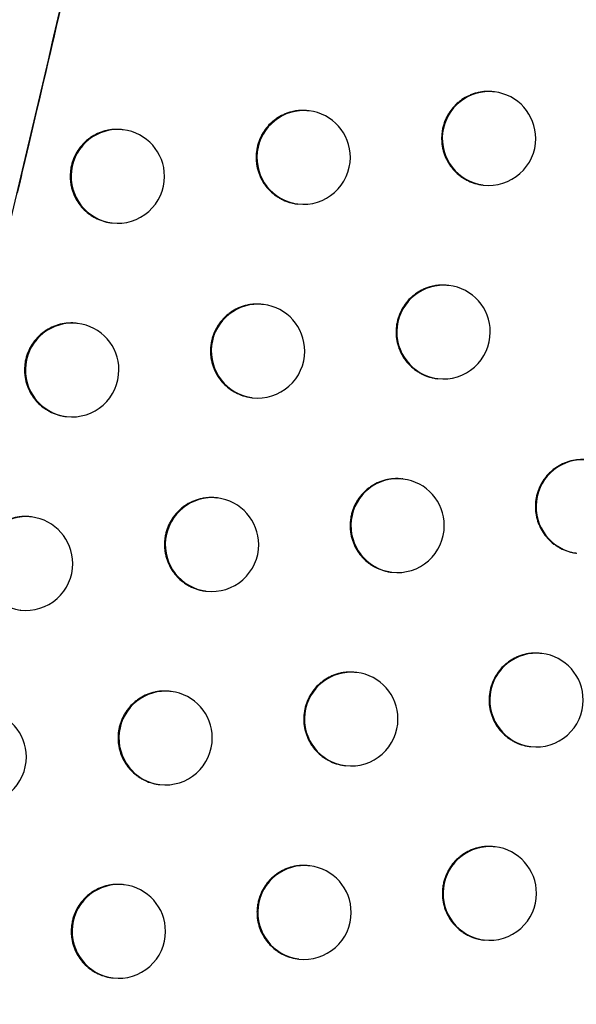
# Model space of a CAD drawing. Header units: millimetres. Extents: x -0.66 to 0.91, y -0.4 to 0.64.
# Tile 23 of 241: x -0.12635 to -0.12042, y -0.00172 to 0.00877. Entities that reach past the tile are written whole.
import ezdxf

# ---------------------------------------------------------------- set-up
doc = ezdxf.new("R2010")
doc.units = ezdxf.units.MM
doc.layers.add('FORMAT', color=7, linetype='Continuous')

msp = doc.modelspace()

# ---------------------------------------------------------------- linework, layer by layer
at = {"layer": 'FORMAT', "color": 7, "linetype": 'Continuous', "lineweight": 25}
for p, q in [((-0.121289, 0.008006), (-0.121297, 0.008006)), ((-0.123267, 0.007803), (-0.123274, 0.007804)), ((-0.125248, 0.007602), (-0.125256, 0.007602)), ((-0.121416, 0.007013), (-0.121408, 0.007013)), ((-0.123393, 0.006811), (-0.123386, 0.00681)), ((-0.125374, 0.00661), (-0.125367, 0.006609)), ((-0.121775, 0.005942), (-0.121782, 0.005943)), ((-0.123753, 0.00574), (-0.12376, 0.005741)), ((-0.125735, 0.005538), (-0.125742, 0.005539)), ((-0.121901, 0.00495), (-0.121894, 0.004949)), ((-0.123879, 0.004748), (-0.123872, 0.004747)), ((-0.125861, 0.004546), (-0.125854, 0.004545)), ((-0.122265, 0.00388), (-0.122272, 0.00388)), ((-0.124243, 0.003677), (-0.124251, 0.003678)), ((-0.126226, 0.003476), (-0.126233, 0.003477)), ((-0.122391, 0.002887), (-0.122384, 0.002887)), ((-0.12437, 0.002685), (-0.124362, 0.002685)), ((-0.126352, 0.002484), (-0.126345, 0.002483)), ((-0.120784, 0.002021), (-0.120791, 0.002021)), ((-0.122759, 0.001818), (-0.122766, 0.001819)), ((-0.124738, 0.001616), (-0.124746, 0.001617)), ((-0.12091, 0.001029), (-0.120903, 0.001028)), ((-0.122885, 0.000826), (-0.122878, 0.000825)), ((-0.124865, 0.000624), (-0.124857, 0.000623)), ((-0.121282, -4e-05), (-0.121289, -3.9e-05)), ((-0.123258, -0.000242), (-0.123265, -0.000241)), ((-0.125238, -0.000444), (-0.125245, -0.000443)), ((-0.121408, -0.001032), (-0.121401, -0.001033)), ((-0.123384, -0.001234), (-0.123377, -0.001235)), ((-0.125364, -0.001436), (-0.125357, -0.001437))]:
    msp.add_line(p, q, dxfattribs=at)
for centre, radius, start, end in [((-0.121345, 0.007509), 0.0005000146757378, 83.60458, 262.726615), ((-0.121349, 0.007509), 0.0005, 0, 83.165598), ((-0.123322, 0.007306), 0.0005000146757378, 83.60458, 262.726615), ((-0.123326, 0.007307), 0.0005, 0, 83.165598), ((-0.125304, 0.007105), 0.0005000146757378, 83.60458, 262.726615), ((-0.125308, 0.007105), 0.0005, 0, 83.165598), ((-0.121349, 0.007509), 0.0005, 263.165598, 0), ((-0.123326, 0.007307), 0.0005, 263.165598, 0), ((-0.125308, 0.007105), 0.0005, 263.165598, 0), ((-0.12183, 0.005445), 0.0005000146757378, 83.60458, 262.726615), ((-0.121834, 0.005446), 0.0005000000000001, 0, 83.165598), ((-0.123809, 0.005243), 0.0005000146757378, 83.60458, 262.726615), ((-0.123812, 0.005243), 0.0005000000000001, 0, 83.165598), ((-0.125791, 0.005041), 0.0005000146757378, 83.60458, 262.726615), ((-0.125794, 0.005042), 0.0005, 0, 83.165598), ((-0.121834, 0.005446), 0.0005000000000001, 263.165598, 0), ((-0.123812, 0.005243), 0.0005000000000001, 263.165598, 0), ((-0.125794, 0.005042), 0.0005, 263.165598, 0), ((-0.120346, 0.003585), 0.0005000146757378, 83.60458, 262.726615), ((-0.12232, 0.003383), 0.0005000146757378, 83.60458, 262.726615), ((-0.122324, 0.003383), 0.0005, 0, 83.165598), ((-0.124299, 0.003181), 0.0005000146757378, 83.60458, 262.726615), ((-0.124303, 0.003181), 0.0005, 0, 83.165598), ((-0.126282, 0.002979), 0.0005000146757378, 83.60458, 262.726615), ((-0.126286, 0.002979), 0.0005, 0, 83.165598), ((-0.122324, 0.003383), 0.0005, 263.165598, 0), ((-0.124303, 0.003181), 0.0005, 263.165598, 0), ((-0.126286, 0.002979), 0.0005, 263.165598, 0), ((-0.120839, 0.001524), 0.0005000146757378, 83.60458, 262.726615), ((-0.120843, 0.001524), 0.0005, 0, 83.165598), ((-0.122815, 0.001321), 0.0005000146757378, 83.60458, 262.726615), ((-0.122818, 0.001322), 0.0005, 0, 83.165598), ((-0.124794, 0.001119), 0.0005000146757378, 83.60458, 262.726615), ((-0.124798, 0.00112), 0.0005, 0, 83.165598), ((-0.120843, 0.001524), 0.0005, 263.165598, 0), ((-0.126781, 0.000918), 0.0005, 0, 83.165598), ((-0.122818, 0.001322), 0.0005, 263.165598, 0), ((-0.124798, 0.00112), 0.0005, 263.165598, 0), ((-0.126781, 0.000918), 0.0005, 263.165598, 0), ((-0.121337, -0.000537), 0.0005000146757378, 83.60458, 262.726615), ((-0.121341, -0.000536), 0.0005, 0, 83.165598), ((-0.123313, -0.000739), 0.0005000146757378, 83.60458, 262.726615), ((-0.123317, -0.000739), 0.0005, 0, 83.165598), ((-0.125293, -0.000941), 0.0005000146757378, 83.60458, 262.726615), ((-0.125297, -0.000941), 0.0005, 0, 83.165598), ((-0.121341, -0.000536), 0.0005, 263.165598, 0), ((-0.123317, -0.000739), 0.0005, 263.165598, 0), ((-0.125297, -0.000941), 0.0005, 263.165598, 0)]:
    msp.add_arc(centre, radius, start, end, dxfattribs=at)
for points, knots in [([(-0.1231602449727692, 0.0210490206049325), (-0.1231856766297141, 0.0209336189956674), (-0.1233148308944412, 0.0203475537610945), (-0.1236774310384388, 0.0187096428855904), (-0.124323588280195, 0.0158233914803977), (-0.1251554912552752, 0.0121720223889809), (-0.1258290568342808, 0.0092668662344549), (-0.1262147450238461, 0.0076213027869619), (-0.1263512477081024, 0.0070413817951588), (-0.1263781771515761, 0.0069269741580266)], [0, 0, 0, 0, 0.0293869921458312, 0.149241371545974, 0.379425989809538, 0.6132709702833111, 0.8495414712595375, 0.9703173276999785, 1, 1, 1, 1]), ([(-0.1259122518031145, 0.0089293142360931), (-0.1264021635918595, 0.0068439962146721), (-0.1273733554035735, 0.0027101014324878), (-0.1283839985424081, -0.0014143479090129), (-0.1288848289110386, -0.0034582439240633)], [0, 0, 0, 0, 0.5044439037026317, 1, 1, 1, 1]), ([(-0.121297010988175, 0.008005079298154), (-0.1213039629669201, 0.008006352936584), (-0.121324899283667, 0.0080101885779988), (-0.1213600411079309, 0.0080101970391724), (-0.1214016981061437, 0.0080083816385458), (-0.1214429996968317, 0.0080026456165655), (-0.1214841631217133, 0.0079934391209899), (-0.121524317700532, 0.0079807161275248), (-0.1215760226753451, 0.0079593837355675), (-0.1216249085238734, 0.0079315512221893), (-0.1216696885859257, 0.0078978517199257), (-0.1217114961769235, 0.0078604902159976), (-0.1217484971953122, 0.0078179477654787), (-0.1217796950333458, 0.0077712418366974), (-0.1218068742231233, 0.0077220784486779), (-0.121827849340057, 0.0076696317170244), (-0.121842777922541, 0.0076116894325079), (-0.1218509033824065, 0.0075628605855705), (-0.1218520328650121, 0.0075277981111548), (-0.1218526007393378, 0.0075101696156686)], [0, 0, 0, 0, 0.0252906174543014, 0.0761642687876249, 0.1252580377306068, 0.1746926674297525, 0.2252024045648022, 0.2760836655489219, 0.3251761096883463, 0.4250295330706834, 0.4759101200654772, 0.5249917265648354, 0.6248234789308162, 0.6756932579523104, 0.7247585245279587, 0.8245569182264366, 0.8754095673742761, 0.9373591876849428, 1, 1, 1, 1]), ([(-0.1232742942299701, 0.0078028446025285), (-0.1232812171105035, 0.0078041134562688), (-0.1233021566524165, 0.0078079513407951), (-0.1233373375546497, 0.0078079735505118), (-0.1233790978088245, 0.0078061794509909), (-0.1234205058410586, 0.0078004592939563), (-0.1234617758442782, 0.0077912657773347), (-0.1235020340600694, 0.0077785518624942), (-0.1235538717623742, 0.0077572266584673), (-0.1236028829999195, 0.0077293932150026), (-0.1236477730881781, 0.0076956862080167), (-0.1236896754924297, 0.0076583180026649), (-0.1237267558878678, 0.0076157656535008), (-0.1237580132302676, 0.007569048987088), (-0.1237852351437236, 0.0075198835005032), (-0.1238062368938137, 0.0074674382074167), (-0.1238211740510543, 0.0074095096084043), (-0.1238292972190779, 0.0073607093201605), (-0.1238304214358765, 0.0073256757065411), (-0.1238309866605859, 0.0073080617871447)], [0, 0, 0, 0, 0.0251371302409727, 0.0760319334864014, 0.1251575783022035, 0.1746243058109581, 0.2251669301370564, 0.2760813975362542, 0.3252027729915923, 0.425115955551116, 0.476027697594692, 0.5251217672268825, 0.6249802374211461, 0.6758646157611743, 0.7249192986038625, 0.8246973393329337, 0.8755404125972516, 0.9374252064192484, 1, 1, 1, 1]), ([(-0.1252557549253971, 0.0076011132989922), (-0.1252626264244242, 0.0076023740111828), (-0.1252835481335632, 0.0076062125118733), (-0.1253187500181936, 0.0076062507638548), (-0.1253606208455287, 0.0076044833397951), (-0.1254021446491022, 0.0075987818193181), (-0.1254435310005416, 0.007589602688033), (-0.1254839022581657, 0.0075768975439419), (-0.1255358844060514, 0.0075555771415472), (-0.1255850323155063, 0.0075277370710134), (-0.12563004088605, 0.0074940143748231), (-0.1256720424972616, 0.0074566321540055), (-0.1257092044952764, 0.0074140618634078), (-0.1257405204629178, 0.0073673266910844), (-0.1257677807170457, 0.00731815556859), (-0.1257888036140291, 0.0072657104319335), (-0.1258037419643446, 0.0072077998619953), (-0.1258118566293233, 0.0071590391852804), (-0.1258129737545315, 0.0071240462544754), (-0.1258135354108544, 0.0071064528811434)], [0, 0, 0, 0, 0.0249065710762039, 0.075833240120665, 0.1250059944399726, 0.174520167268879, 0.2251114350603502, 0.2760750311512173, 0.3252384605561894, 0.4252385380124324, 0.4761956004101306, 0.5253073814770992, 0.6252038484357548, 0.6761090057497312, 0.7251482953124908, 0.8248966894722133, 0.875725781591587, 0.9375187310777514, 1, 1, 1, 1]), ([(-0.1218526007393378, 0.0075101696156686), (-0.1218522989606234, 0.0074963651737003), (-0.1218516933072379, 0.007468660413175), (-0.1218464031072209, 0.0074270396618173), (-0.1218377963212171, 0.0073855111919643), (-0.1218256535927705, 0.0073449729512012), (-0.1218051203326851, 0.0072927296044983), (-0.1217781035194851, 0.0072432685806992), (-0.1217452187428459, 0.0071978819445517), (-0.1217086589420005, 0.007155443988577), (-0.1216668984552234, 0.0071177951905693), (-0.1216209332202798, 0.0070859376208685), (-0.121572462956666, 0.0070581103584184), (-0.1215206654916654, 0.0070363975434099), (-0.1214667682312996, 0.007021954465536), (-0.1214359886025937, 0.007015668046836), (-0.1214189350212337, 0.0070141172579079), (-0.1214155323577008, 0.0070138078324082)], [0, 0, 0, 0, 0.0570229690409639, 0.1144419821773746, 0.1731099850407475, 0.2322095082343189, 0.2892324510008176, 0.4052149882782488, 0.4643130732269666, 0.5213498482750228, 0.6373600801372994, 0.6964720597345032, 0.7535279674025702, 0.869577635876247, 0.9287101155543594, 0.9857756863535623, 0.9999999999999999, 0.9999999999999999, 0.9999999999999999, 0.9999999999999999]), ([(-0.1238309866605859, 0.0073080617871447), (-0.1238306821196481, 0.0072942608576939), (-0.1238300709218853, 0.0072665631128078), (-0.1238247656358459, 0.007224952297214), (-0.1238161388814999, 0.007183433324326), (-0.1238039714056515, 0.0071429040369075), (-0.123783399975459, 0.0070906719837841), (-0.1237563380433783, 0.0070412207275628), (-0.1237234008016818, 0.0069958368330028), (-0.1236867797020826, 0.0069533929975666), (-0.1236449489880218, 0.0069157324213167), (-0.1235989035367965, 0.006883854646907), (-0.1235503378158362, 0.0068559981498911), (-0.1234984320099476, 0.0068342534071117), (-0.1234444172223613, 0.0068197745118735), (-0.1234135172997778, 0.0068134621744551), (-0.1233963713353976, 0.0068118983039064), (-0.1233929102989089, 0.0068115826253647)], [0, 0, 0, 0, 0.0569931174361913, 0.114382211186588, 0.1730199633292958, 0.2320890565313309, 0.2890821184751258, 0.4050030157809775, 0.4640689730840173, 0.5210925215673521, 0.6370742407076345, 0.6961705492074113, 0.7532400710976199, 0.8693162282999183, 0.928461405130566, 0.9855594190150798, 1, 1, 1, 1]), ([(-0.1258135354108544, 0.0071064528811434), (-0.1258132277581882, 0.00709265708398), (-0.1258126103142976, 0.007064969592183), (-0.1258072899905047, 0.0070233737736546), (-0.1257986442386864, 0.0069818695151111), (-0.1257864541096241, 0.0069413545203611), (-0.1257658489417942, 0.0068891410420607), (-0.1257387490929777, 0.0068397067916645), (-0.1257057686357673, 0.0067943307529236), (-0.1256690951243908, 0.006751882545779), (-0.1256272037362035, 0.0067142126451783), (-0.1255810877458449, 0.0066823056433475), (-0.1255324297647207, 0.0066544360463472), (-0.1254804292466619, 0.0066325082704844), (-0.1254262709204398, 0.0066183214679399), (-0.1253952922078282, 0.006611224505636), (-0.1253779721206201, 0.0066104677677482), (-0.1253744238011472, 0.0066103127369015)], [0, 0, 0, 0, 0.0569522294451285, 0.1143003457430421, 0.1728966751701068, 0.2319241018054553, 0.2888762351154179, 0.4047126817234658, 0.4637346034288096, 0.5207405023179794, 0.6366840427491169, 0.6957592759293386, 0.7528493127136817, 0.8689654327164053, 0.9281297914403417, 0.9852761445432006, 1, 1, 1, 1]), ([(-0.121782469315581, 0.0059415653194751), (-0.1217894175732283, 0.0059428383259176), (-0.1218103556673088, 0.0059466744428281), (-0.1218455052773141, 0.0059466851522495), (-0.1218871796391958, 0.0059448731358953), (-0.1219284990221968, 0.0059391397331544), (-0.1219696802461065, 0.0059299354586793), (-0.1220098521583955, 0.0059172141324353), (-0.1220615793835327, 0.0058958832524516), (-0.1221104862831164, 0.005868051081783), (-0.1221552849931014, 0.005834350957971), (-0.1221971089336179, 0.0057969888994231), (-0.1222341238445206, 0.0057544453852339), (-0.1222653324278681, 0.0057077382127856), (-0.1222925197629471, 0.005658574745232), (-0.1223135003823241, 0.0056061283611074), (-0.1223284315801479, 0.0055481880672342), (-0.1223365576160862, 0.0054993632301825), (-0.1223376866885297, 0.0054643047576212), (-0.1223382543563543, 0.0054466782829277)], [0, 0, 0, 0, 0.0252685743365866, 0.0761451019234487, 0.1252432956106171, 0.1746823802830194, 0.2251966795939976, 0.2760825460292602, 0.3251790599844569, 0.4250408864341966, 0.4759258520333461, 0.5250092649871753, 0.6248448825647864, 0.6757167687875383, 0.7247806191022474, 0.8245762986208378, 0.875427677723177, 0.9373683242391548, 1, 1, 1, 1]), ([(-0.1237604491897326, 0.0057394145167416), (-0.1237673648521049, 0.0057406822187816), (-0.1237883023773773, 0.0057445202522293), (-0.1238234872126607, 0.0057445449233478), (-0.123865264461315, 0.0057427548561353), (-0.1239066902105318, 0.0057370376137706), (-0.1239479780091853, 0.0057278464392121), (-0.1239882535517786, 0.0057151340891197), (-0.1240401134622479, 0.0056938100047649), (-0.124089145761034, 0.0056659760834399), (-0.1241340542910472, 0.0056322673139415), (-0.1241759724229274, 0.0055948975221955), (-0.1242130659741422, 0.0055523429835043), (-0.1242443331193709, 0.0055056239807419), (-0.1242715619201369, 0.0054564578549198), (-0.1242925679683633, 0.0054040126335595), (-0.1243075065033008, 0.0053460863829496), (-0.1243156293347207, 0.005297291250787), (-0.1243167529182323, 0.0052622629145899), (-0.1243173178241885, 0.0052446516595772)], [0, 0, 0, 0, 0.0251037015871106, 0.0760027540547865, 0.1251348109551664, 0.1746079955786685, 0.2251572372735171, 0.2760783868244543, 0.325205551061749, 0.4251306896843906, 0.4760486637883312, 0.5251452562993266, 0.6250091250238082, 0.6758964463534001, 0.7249491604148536, 0.8247234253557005, 0.8755647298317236, 0.937437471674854, 0.9999999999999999, 0.9999999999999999, 0.9999999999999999, 0.9999999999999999]), ([(-0.1257425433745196, 0.0055377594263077), (-0.1257494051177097, 0.0055390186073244), (-0.1257703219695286, 0.0055428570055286), (-0.1258055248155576, 0.0055428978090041), (-0.1258474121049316, 0.0055411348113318), (-0.1258889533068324, 0.0055354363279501), (-0.1259303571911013, 0.0055262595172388), (-0.1259707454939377, 0.0055135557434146), (-0.1260227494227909, 0.0054922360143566), (-0.1260719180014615, 0.0054643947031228), (-0.1261169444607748, 0.00543066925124), (-0.1261589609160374, 0.0053932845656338), (-0.1261961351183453, 0.0053507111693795), (-0.1262274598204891, 0.0053039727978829), (-0.1262547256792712, 0.0052548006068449), (-0.1262757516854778, 0.0052023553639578), (-0.1262906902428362, 0.0051444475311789), (-0.1262988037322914, 0.0050956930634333), (-0.1262999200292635, 0.0050607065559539), (-0.1263004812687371, 0.0050431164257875)], [0, 0, 0, 0, 0.0248651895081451, 0.0757972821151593, 0.1249780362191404, 0.1745002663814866, 0.2250997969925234, 0.2760717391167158, 0.3252422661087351, 0.4252570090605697, 0.4762217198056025, 0.5253365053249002, 0.6252394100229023, 0.6761480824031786, 0.7251849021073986, 0.8249285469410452, 0.8757554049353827, 0.9375336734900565, 1, 1, 1, 1]), ([(-0.1223382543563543, 0.0054466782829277), (-0.1223379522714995, 0.0054328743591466), (-0.1223373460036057, 0.0054051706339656), (-0.1223320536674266, 0.0053635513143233), (-0.1223234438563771, 0.005322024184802), (-0.1223112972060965, 0.0052814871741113), (-0.1222907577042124, 0.0052292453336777), (-0.1222637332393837, 0.0051797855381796), (-0.1222308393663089, 0.0051343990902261), (-0.1221942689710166, 0.0050919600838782), (-0.1221524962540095, 0.0050543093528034), (-0.122106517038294, 0.0050224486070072), (-0.1220580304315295, 0.004994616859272), (-0.1220062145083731, 0.0049728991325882), (-0.1219522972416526, 0.004958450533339), (-0.1219214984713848, 0.0049521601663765), (-0.1219044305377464, 0.0049506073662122), (-0.1219010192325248, 0.0049502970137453)], [0, 0, 0, 0, 0.0570187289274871, 0.1144334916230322, 0.1730971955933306, 0.2321923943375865, 0.2892110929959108, 0.4051848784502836, 0.4642784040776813, 0.5213132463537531, 0.6373193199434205, 0.6964290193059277, 0.7534867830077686, 0.8695400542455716, 0.9286742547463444, 0.9857443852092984, 1, 1, 1, 1]), ([(-0.1243173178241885, 0.0052446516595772), (-0.1243170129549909, 0.0052308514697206), (-0.1243164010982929, 0.0052031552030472), (-0.1243110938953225, 0.0051615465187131), (-0.1243024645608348, 0.0051200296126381), (-0.1242902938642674, 0.005079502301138), (-0.1242697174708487, 0.0050272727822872), (-0.1242426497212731, 0.0049778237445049), (-0.1242097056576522, 0.004932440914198), (-0.1241730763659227, 0.0048899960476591), (-0.1241312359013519, 0.0048523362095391), (-0.1240851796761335, 0.004820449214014), (-0.1240365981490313, 0.0047926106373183), (-0.1239846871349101, 0.0047707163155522), (-0.1239306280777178, 0.0047565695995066), (-0.1238997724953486, 0.0047495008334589), (-0.1238825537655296, 0.0047487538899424), (-0.1238790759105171, 0.0047486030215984)], [0, 0, 0, 0, 0.056989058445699, 0.1143740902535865, 0.1730077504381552, 0.2320727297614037, 0.2890617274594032, 0.4049741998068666, 0.464035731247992, 0.5210582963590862, 0.6370377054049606, 0.6961326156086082, 0.7532063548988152, 0.8692908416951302, 0.92844009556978, 0.9855462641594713, 1, 1, 1, 1]), ([(-0.1263004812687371, 0.0050431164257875), (-0.1263001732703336, 0.0050293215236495), (-0.1262995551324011, 0.005001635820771), (-0.1262942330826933, 0.0049600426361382), (-0.1262855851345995, 0.0049185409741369), (-0.1262733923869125, 0.0048780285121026), (-0.1262527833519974, 0.0048258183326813), (-0.126225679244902, 0.0047763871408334), (-0.1261926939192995, 0.0047310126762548), (-0.1261560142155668, 0.0046885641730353), (-0.1261141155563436, 0.00465089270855), (-0.1260679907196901, 0.004618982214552), (-0.1260193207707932, 0.0045911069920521), (-0.1259673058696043, 0.0045691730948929), (-0.1259131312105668, 0.004554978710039), (-0.1258821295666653, 0.0045478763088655), (-0.1258647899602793, 0.0045471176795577), (-0.125861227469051, 0.0045469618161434)], [0, 0, 0, 0, 0.0569450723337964, 0.1142860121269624, 0.1728750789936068, 0.2318951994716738, 0.2888401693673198, 0.4046618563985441, 0.4636760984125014, 0.5206785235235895, 0.6366146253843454, 0.695685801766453, 0.752778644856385, 0.8689001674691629, 0.9280670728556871, 0.9852210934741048, 1, 1, 1, 1]), ([(-0.1202977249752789, 0.0040816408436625), (-0.1203046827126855, 0.004082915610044), (-0.1203256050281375, 0.0040867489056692), (-0.1203607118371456, 0.00408675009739), (-0.1204023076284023, 0.0040849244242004), (-0.1204435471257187, 0.0040791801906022), (-0.1204846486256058, 0.004069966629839), (-0.1205247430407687, 0.004057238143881), (-0.1205763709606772, 0.0040359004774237), (-0.1206251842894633, 0.0040080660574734), (-0.1206699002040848, 0.0039743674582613), (-0.1207116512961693, 0.0039370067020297), (-0.120748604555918, 0.0038944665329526), (-0.1207797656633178, 0.0038477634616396), (-0.1208069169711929, 0.0037985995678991), (-0.120827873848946, 0.0037461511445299), (-0.1208427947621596, 0.0036882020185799), (-0.1208509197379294, 0.0036393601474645), (-0.1208520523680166, 0.0036042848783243), (-0.1208526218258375, 0.0035866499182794)], [0, 0, 0, 0, 0.0253433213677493, 0.0762088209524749, 0.1252902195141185, 0.1747123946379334, 0.2252093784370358, 0.2760777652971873, 0.3251588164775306, 0.4249887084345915, 0.4758570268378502, 0.5249337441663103, 0.6247549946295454, 0.6756190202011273, 0.7246888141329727, 0.8244959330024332, 0.8753527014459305, 0.9373304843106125, 1, 1, 1, 1]), ([(-0.1222723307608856, 0.0038790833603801), (-0.1222792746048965, 0.0038803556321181), (-0.1223002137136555, 0.0038841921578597), (-0.122335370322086, 0.0038842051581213), (-0.1223770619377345, 0.0038823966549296), (-0.1224183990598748, 0.0038766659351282), (-0.1224595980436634, 0.0038674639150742), (-0.1224997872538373, 0.0038547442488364), (-0.1225515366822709, 0.0038334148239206), (-0.1226004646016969, 0.0038055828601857), (-0.1226452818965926, 0.0037718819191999), (-0.122687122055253, 0.0037345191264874), (-0.1227241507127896, 0.0036919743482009), (-0.1227553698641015, 0.0036452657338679), (-0.122782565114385, 0.0035961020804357), (-0.1228035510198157, 0.0035436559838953), (-0.1228184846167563, 0.003485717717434), (-0.1228266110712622, 0.0034368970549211), (-0.1228277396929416, 0.0034018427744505), (-0.1228283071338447, 0.0033842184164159)], [0, 0, 0, 0, 0.0252442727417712, 0.0761239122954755, 0.1252268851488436, 0.1746707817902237, 0.2251900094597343, 0.2760808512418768, 0.32518174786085, 0.4250526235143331, 0.4759423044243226, 0.525027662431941, 0.6248674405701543, 0.6757415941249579, 0.724803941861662, 0.8245967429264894, 0.875446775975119, 0.9373779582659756, 1, 1, 1, 1]), ([(-0.12425099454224, 0.0036770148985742), (-0.1242579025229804, 0.0036782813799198), (-0.1242788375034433, 0.003682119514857), (-0.1243140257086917, 0.0036821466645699), (-0.1243558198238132, 0.0036803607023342), (-0.1243972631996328, 0.0036746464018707), (-0.1244385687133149, 0.0036654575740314), (-0.1244788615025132, 0.0036527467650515), (-0.1245307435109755, 0.0036314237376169), (-0.1245797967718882, 0.0036035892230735), (-0.1246247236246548, 0.0035698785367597), (-0.1246666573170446, 0.0035325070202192), (-0.1247037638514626, 0.0034899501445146), (-0.1247350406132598, 0.0034432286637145), (-0.1247622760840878, 0.0033940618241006), (-0.1247832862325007, 0.0033416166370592), (-0.1247982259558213, 0.0032836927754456), (-0.1248063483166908, 0.0032349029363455), (-0.1248074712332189, 0.0031998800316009), (-0.1248080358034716, 0.0031822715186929)], [0, 0, 0, 0, 0.0250688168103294, 0.0759723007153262, 0.1251110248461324, 0.1745909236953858, 0.2251470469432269, 0.2760751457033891, 0.325208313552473, 0.4251458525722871, 0.4760702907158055, 0.5251694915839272, 0.6250389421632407, 0.6759293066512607, 0.724979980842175, 0.8247503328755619, 0.8755898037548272, 0.9374501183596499, 1, 1, 1, 1]), ([(-0.1208526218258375, 0.0035866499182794), (-0.1208523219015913, 0.0035728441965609), (-0.1208517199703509, 0.0035451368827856), (-0.1208464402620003, 0.0035035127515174), (-0.1208378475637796, 0.0034619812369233), (-0.1208257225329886, 0.0034214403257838), (-0.1208052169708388, 0.0033691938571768), (-0.1207782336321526, 0.0033197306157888), (-0.120745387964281, 0.0032743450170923), (-0.1207088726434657, 0.0032319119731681), (-0.1206671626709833, 0.0031942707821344), (-0.1206212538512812, 0.0031624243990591), (-0.120572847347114, 0.0031346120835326), (-0.1205211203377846, 0.0031129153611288), (-0.1204672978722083, 0.0030984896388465), (-0.1204365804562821, 0.0030922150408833), (-0.1204195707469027, 0.0030906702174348), (-0.12041619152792, 0.0030903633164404)], [0, 0, 0, 0, 0.0570349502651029, 0.1144659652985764, 0.1731460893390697, 0.2322578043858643, 0.2892927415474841, 0.4053000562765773, 0.4644110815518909, 0.5214525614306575, 0.6374730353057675, 0.6965907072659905, 0.7536402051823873, 0.869677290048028, 0.9288036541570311, 0.9858558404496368, 1, 1, 1, 1]), ([(-0.1262337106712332, 0.0034754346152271), (-0.1262405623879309, 0.003476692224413), (-0.1262614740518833, 0.0034805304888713), (-0.1262966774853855, 0.0034805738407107), (-0.1263385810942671, 0.0034788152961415), (-0.1263801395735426, 0.0034731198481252), (-0.1264215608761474, 0.003463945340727), (-0.1264619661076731, 0.0034512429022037), (-0.1265139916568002, 0.0034299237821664), (-0.1265631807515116, 0.0034020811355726), (-0.126608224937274, 0.0033683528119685), (-0.1266502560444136, 0.0033309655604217), (-0.1266874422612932, 0.0032883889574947), (-0.1267187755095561, 0.003241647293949), (-0.1267460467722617, 0.0031924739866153), (-0.1267670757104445, 0.0031400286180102), (-0.1267820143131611, 0.0030821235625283), (-0.1267901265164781, 0.0030333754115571), (-0.1267912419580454, 0.0029983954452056), (-0.1267918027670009, 0.0029808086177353)], [0, 0, 0, 0, 0.0248230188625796, 0.0757606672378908, 0.1249495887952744, 0.1744800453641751, 0.2250880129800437, 0.2760684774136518, 0.3252462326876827, 0.4252759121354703, 0.476248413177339, 0.5253662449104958, 0.6252756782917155, 0.6761879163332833, 0.725222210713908, 0.8249609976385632, 0.8757855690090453, 0.9375488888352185, 1, 1, 1, 1]), ([(-0.1228283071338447, 0.0033842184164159), (-0.1228280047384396, 0.0033704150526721), (-0.1228273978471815, 0.0033427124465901), (-0.1228221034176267, 0.0033010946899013), (-0.1228134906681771, 0.0032595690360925), (-0.1228013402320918, 0.0032190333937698), (-0.1227807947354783, 0.0031667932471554), (-0.1227537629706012, 0.0031173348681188), (-0.1227208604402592, 0.0030719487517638), (-0.1226842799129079, 0.0030295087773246), (-0.1226424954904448, 0.0029918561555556), (-0.1225965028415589, 0.0029599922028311), (-0.1225480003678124, 0.0029321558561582), (-0.122496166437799, 0.002910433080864), (-0.1224422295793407, 0.0028959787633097), (-0.1224114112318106, 0.0028896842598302), (-0.1223943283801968, 0.0028881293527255), (-0.1223909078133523, 0.0028878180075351)], [0, 0, 0, 0, 0.0570141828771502, 0.1144243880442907, 0.1730834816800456, 0.2321740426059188, 0.2891881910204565, 0.4051525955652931, 0.4642412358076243, 0.5212739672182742, 0.6372755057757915, 0.6963827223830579, 0.7534424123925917, 0.8694994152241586, 0.9286353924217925, 0.9857103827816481, 1, 1, 1, 1]), ([(-0.1248080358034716, 0.0031822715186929), (-0.1248077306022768, 0.0031684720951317), (-0.1248071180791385, 0.0031407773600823), (-0.1248018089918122, 0.0030991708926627), (-0.1247931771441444, 0.0030576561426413), (-0.1247810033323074, 0.0030171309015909), (-0.124760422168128, 0.0029649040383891), (-0.12473334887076, 0.0029154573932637), (-0.1247003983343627, 0.0028700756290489), (-0.1246637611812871, 0.00282763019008), (-0.1246219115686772, 0.0027899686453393), (-0.1245758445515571, 0.0027580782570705), (-0.1245272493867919, 0.0027302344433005), (-0.1244753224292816, 0.0027083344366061), (-0.1244212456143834, 0.0026941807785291), (-0.124390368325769, 0.0026871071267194), (-0.1243731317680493, 0.0026863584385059), (-0.1243696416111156, 0.0026862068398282)], [0, 0, 0, 0, 0.0569829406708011, 0.1143618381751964, 0.1729892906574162, 0.2320480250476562, 0.2890308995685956, 0.4049307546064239, 0.4639857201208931, 0.5210053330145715, 0.6369784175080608, 0.6960698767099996, 0.753146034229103, 0.8692351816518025, 0.9283866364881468, 0.9854993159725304, 1, 1, 1, 1]), ([(-0.1207912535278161, 0.002020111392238), (-0.1207982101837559, 0.0020213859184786), (-0.1208191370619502, 0.0020252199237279), (-0.1208542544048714, 0.0020252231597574), (-0.1208958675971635, 0.0020234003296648), (-0.1209371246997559, 0.0020176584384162), (-0.1209782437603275, 0.0020084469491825), (-0.1210183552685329, 0.0019957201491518), (-0.1210700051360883, 0.001974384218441), (-0.121118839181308, 0.0019465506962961), (-0.1211635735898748, 0.0019128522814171), (-0.1212053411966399, 0.0018754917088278), (-0.121242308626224, 0.0018329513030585), (-0.12127348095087, 0.0017862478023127), (-0.1213006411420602, 0.0017370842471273), (-0.1213216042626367, 0.001684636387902), (-0.1213365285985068, 0.0016266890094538), (-0.1213446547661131, 0.0015778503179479), (-0.1213457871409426, 0.0015427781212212), (-0.1213463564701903, 0.001525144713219)], [0, 0, 0, 0, 0.0253300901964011, 0.0761974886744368, 0.1252818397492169, 0.1747069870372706, 0.2252070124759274, 0.2760784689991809, 0.3251622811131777, 0.4249978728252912, 0.4758691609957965, 0.5249471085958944, 0.624770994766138, 0.675636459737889, 0.7247052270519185, 0.8245103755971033, 0.8753662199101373, 0.9373373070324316, 1, 1, 1, 1]), ([(-0.1227665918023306, 0.0018176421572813), (-0.122773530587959, 0.0018189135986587), (-0.1227944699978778, 0.0018227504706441), (-0.1228296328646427, 0.0018227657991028), (-0.1228713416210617, 0.00182096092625), (-0.1229126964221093, 0.0018152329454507), (-0.1229539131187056, 0.0018060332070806), (-0.1229941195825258, 0.0017933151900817), (-0.1230458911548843, 0.0017719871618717), (-0.1230948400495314, 0.0017441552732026), (-0.1231396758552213, 0.0017104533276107), (-0.1231815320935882, 0.0016730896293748), (-0.1232185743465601, 0.0016305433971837), (-0.12324980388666, 0.0015838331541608), (-0.1232770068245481, 0.0015346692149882), (-0.1232979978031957, 0.0014822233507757), (-0.1233129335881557, 0.0014242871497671), (-0.1233210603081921, 0.0013754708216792), (-0.123322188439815, 0.0013404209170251), (-0.1233227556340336, 0.0013227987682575)], [0, 0, 0, 0, 0.0252178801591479, 0.0761008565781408, 0.1252089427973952, 0.1746579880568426, 0.2251824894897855, 0.2760786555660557, 0.3251842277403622, 0.4250647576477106, 0.4759594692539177, 0.5250469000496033, 0.6248911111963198, 0.6757676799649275, 0.7248284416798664, 0.8246182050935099, 0.8754668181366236, 0.9373880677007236, 1, 1, 1, 1]), ([(-0.1247459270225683, 0.0016156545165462), (-0.1247528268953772, 0.001616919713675), (-0.1247737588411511, 0.0016207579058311), (-0.1248089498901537, 0.0016207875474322), (-0.1248507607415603, 0.0016190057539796), (-0.1248922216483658, 0.0016132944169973), (-0.1249335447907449, 0.0016041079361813), (-0.124973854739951, 0.0015913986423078), (-0.1250257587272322, 0.0015700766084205), (-0.125074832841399, 0.001542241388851), (-0.1251197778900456, 0.0015085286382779), (-0.1251617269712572, 0.0014711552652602), (-0.1251988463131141, 0.0014285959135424), (-0.1252301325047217, 0.0013818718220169), (-0.1252573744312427, 0.0013327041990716), (-0.1252783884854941, 0.0012802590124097), (-0.1252933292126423, 0.0012223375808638), (-0.1253014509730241, 0.0011735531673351), (-0.125302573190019, 0.0011385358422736), (-0.1253031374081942, 0.0011209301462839)], [0, 0, 0, 0, 0.0250326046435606, 0.0759406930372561, 0.1250863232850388, 0.174573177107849, 0.2251364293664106, 0.2760717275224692, 0.3252110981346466, 0.4251614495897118, 0.4760925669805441, 0.5251944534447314, 0.6250696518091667, 0.6759631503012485, 0.7250117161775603, 0.8247780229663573, 0.8756155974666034, 0.9374631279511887, 1, 1, 1, 1]), ([(-0.1213463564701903, 0.001525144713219), (-0.1213460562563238, 0.0015113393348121), (-0.1213454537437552, 0.0014836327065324), (-0.1213401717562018, 0.0014420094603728), (-0.1213315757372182, 0.001400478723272), (-0.1213194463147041, 0.0013599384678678), (-0.1212989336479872, 0.0013076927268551), (-0.1212719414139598, 0.0012582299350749), (-0.1212390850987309, 0.0012128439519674), (-0.121202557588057, 0.001170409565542), (-0.1211608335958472, 0.0011327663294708), (-0.1211149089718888, 0.001100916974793), (-0.1210664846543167, 0.0010731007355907), (-0.1210147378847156, 0.0010513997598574), (-0.1209608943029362, 0.001036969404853), (-0.1209301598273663, 0.0010306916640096), (-0.1209131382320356, 0.0010291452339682), (-0.1209097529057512, 0.0010288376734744)], [0, 0, 0, 0, 0.0570320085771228, 0.1144600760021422, 0.1731372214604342, 0.2322459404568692, 0.2892779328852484, 0.4052791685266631, 0.4643870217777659, 0.5214272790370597, 0.6374451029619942, 0.6965613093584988, 0.7536122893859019, 0.8696522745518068, 0.9287800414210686, 0.9858354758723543, 1, 1, 1, 1]), ([(-0.1233227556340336, 0.0013227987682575), (-0.1233224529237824, 0.0013089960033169), (-0.1233218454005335, 0.0012812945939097), (-0.1233165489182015, 0.0012396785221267), (-0.1233079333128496, 0.0011981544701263), (-0.123295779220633, 0.0011576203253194), (-0.123275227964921, 0.0011053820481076), (-0.1232481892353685, 0.0010559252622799), (-0.123215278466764, 0.001010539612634), (-0.1231786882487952, 0.0009680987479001), (-0.1231368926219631, 0.0009304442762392), (-0.1230908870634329, 0.000898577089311), (-0.1230423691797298, 0.0008707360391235), (-0.1229905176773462, 0.0008490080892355), (-0.122936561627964, 0.0008345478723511), (-0.122905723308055, 0.000828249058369), (-0.1228886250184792, 0.0008266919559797), (-0.1228851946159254, 0.000826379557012)], [0, 0, 0, 0, 0.0570093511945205, 0.1144147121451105, 0.1730689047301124, 0.2321545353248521, 0.2891638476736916, 0.4051182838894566, 0.4642017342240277, 0.5212321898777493, 0.63722884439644, 0.6963333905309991, 0.7533950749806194, 0.8694559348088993, 0.9285937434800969, 0.9856738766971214, 1, 1, 1, 1]), ([(-0.1253031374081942, 0.0011209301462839), (-0.1253028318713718, 0.0011071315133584), (-0.1253022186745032, 0.0010794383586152), (-0.1252969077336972, 0.0010378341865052), (-0.1252882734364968, 0.00099632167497), (-0.1252760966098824, 0.0009557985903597), (-0.1252555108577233, 0.0009035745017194), (-0.1252284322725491, 0.0008541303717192), (-0.1251954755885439, 0.0008087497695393), (-0.1251588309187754, 0.0007663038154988), (-0.1251169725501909, 0.0007286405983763), (-0.1250708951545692, 0.0006967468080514), (-0.1250222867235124, 0.000668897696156), (-0.1249703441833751, 0.0006469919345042), (-0.1249162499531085, 0.0006328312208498), (-0.1248853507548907, 0.0006257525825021), (-0.1248680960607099, 0.0006250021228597), (-0.1248645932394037, 0.0006248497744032)], [0, 0, 0, 0, 0.0569766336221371, 0.1143492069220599, 0.1729702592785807, 0.2320225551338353, 0.2889991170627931, 0.4048859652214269, 0.4639341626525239, 0.5209507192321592, 0.6369172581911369, 0.696005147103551, 0.7530837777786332, 0.8691776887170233, 0.9283313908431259, 0.985450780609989, 1, 1, 1, 1]), ([(-0.1212891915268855, -4.03669370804e-05), (-0.1212961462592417, -3.90927758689e-05), (-0.1213170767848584, -3.52581403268e-05), (-0.1213522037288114, -3.52528001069e-05), (-0.1213938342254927, -3.70726203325e-05), (-0.1214351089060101, -4.28120804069e-05), (-0.121476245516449, -5.20214444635e-05), (-0.1215163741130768, -6.47465533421e-05), (-0.1215680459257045, -8.60807992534e-05), (-0.121616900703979, -0.0001139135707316), (-0.1216616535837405, -0.0001476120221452), (-0.1217034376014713, -0.0001849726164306), (-0.1217404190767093, -0.00022751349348), (-0.1217716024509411, -0.0002742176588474), (-0.1217987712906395, -0.0003233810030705), (-0.1218197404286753, -0.0003758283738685), (-0.1218346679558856, -0.0004337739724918), (-0.121842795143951, -0.000482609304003), (-0.1218439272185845, -0.000517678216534), (-0.1218444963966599, -0.0005353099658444)], [0, 0, 0, 0, 0.0253140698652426, 0.0761836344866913, 0.1252713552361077, 0.174699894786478, 0.2252033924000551, 0.2760783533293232, 0.3251653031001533, 0.4250073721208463, 0.4758820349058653, 0.5249613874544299, 0.6247882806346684, 0.6756553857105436, 0.7247230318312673, 0.8245260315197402, 0.8753808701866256, 0.9373446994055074, 1, 1, 1, 1]), ([(-0.1232652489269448, -0.0002427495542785), (-0.1232721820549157, -0.0002414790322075), (-0.1232931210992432, -0.0002376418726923), (-0.1233282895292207, -0.0002376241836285), (-0.1233700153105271, -0.0002394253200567), (-0.1234113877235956, -0.0002451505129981), (-0.12345262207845, -0.0002543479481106), (-0.1234928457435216, -0.0002670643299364), (-0.1235446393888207, -0.0002883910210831), (-0.1235936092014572, -0.0003162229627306), (-0.123638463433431, -0.0003499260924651), (-0.1236803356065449, -0.0003872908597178), (-0.1237173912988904, -0.0004298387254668), (-0.1237486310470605, -0.0004765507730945), (-0.1237758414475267, -0.0005257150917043), (-0.1237968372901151, -0.0005781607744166), (-0.12381177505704, -0.0006360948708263), (-0.1238199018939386, -0.0006849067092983), (-0.1238210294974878, -0.0007199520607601), (-0.1238215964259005, -0.0007375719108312)], [0, 0, 0, 0, 0.0251895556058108, 0.07607608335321, 0.1251895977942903, 0.1746441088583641, 0.2251742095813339, 0.2760760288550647, 0.3251865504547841, 0.4250773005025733, 0.4759773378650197, 0.5250669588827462, 0.6249158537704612, 0.6757949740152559, 0.7248540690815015, 0.8246406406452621, 0.8754877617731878, 0.9373986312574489, 1, 1, 1, 1]), ([(-0.1252452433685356, -0.0004446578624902), (-0.1252521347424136, -0.0004433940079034), (-0.1252730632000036, -0.0004395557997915), (-0.1253082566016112, -0.0004395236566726), (-0.1253500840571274, -0.0004413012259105), (-0.1253915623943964, -0.0004470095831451), (-0.1254329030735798, -0.000456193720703), (-0.125473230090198, -0.000468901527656), (-0.1255251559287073, -0.0004902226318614), (-0.125574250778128, -0.0005180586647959), (-0.1256192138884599, -0.0005517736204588), (-0.1256611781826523, -0.0005891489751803), (-0.1256983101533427, -0.0006317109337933), (-0.125729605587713, -0.0006784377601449), (-0.1257568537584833, -0.0007276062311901), (-0.1257778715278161, -0.0007800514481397), (-0.1257928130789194, -0.0008379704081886), (-0.1258009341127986, -0.0008867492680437), (-0.1258020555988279, -0.0009217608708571), (-0.1258026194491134, -0.0009393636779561)], [0, 0, 0, 0, 0.0249951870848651, 0.0759080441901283, 0.1250608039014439, 0.174554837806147, 0.2251254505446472, 0.2760681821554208, 0.3252139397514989, 0.4251774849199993, 0.4761154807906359, 0.5252201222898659, 0.6251012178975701, 0.6759979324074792, 0.7250443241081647, 0.8248064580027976, 0.8756420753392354, 0.9374764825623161, 1, 1, 1, 1]), ([(-0.1218444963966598, -0.0005353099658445), (-0.1218441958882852, -0.0005491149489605), (-0.1218435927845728, -0.0005768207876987), (-0.1218383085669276, -0.0006184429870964), (-0.1218297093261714, -0.000659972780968), (-0.1218175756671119, -0.0007005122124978), (-0.1217970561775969, -0.0007527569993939), (-0.1217700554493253, -0.0008022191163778), (-0.1217371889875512, -0.0008476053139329), (-0.1217006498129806, -0.0008900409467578), (-0.1216589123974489, -0.0009276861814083), (-0.1216129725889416, -0.0009595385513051), (-0.1215645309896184, -0.000987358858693), (-0.1215127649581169, -0.0010090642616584), (-0.121458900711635, -0.0010234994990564), (-0.1214281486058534, -0.0010297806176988), (-0.1214111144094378, -0.0010313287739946), (-0.1214077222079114, -0.0010316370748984)], [0, 0, 0, 0, 0.0570286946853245, 0.1144534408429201, 0.173127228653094, 0.2322325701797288, 0.2892612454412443, 0.4052556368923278, 0.4643599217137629, 0.5213987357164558, 0.6374134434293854, 0.6965279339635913, 0.7535804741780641, 0.8696235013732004, 0.928752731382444, 0.9858117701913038, 0.9999999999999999, 0.9999999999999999, 0.9999999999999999, 0.9999999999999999]), ([(-0.1238215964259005, -0.0007375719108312), (-0.1238212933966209, -0.0007513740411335), (-0.1238206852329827, -0.0007790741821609), (-0.1238153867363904, -0.0008206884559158), (-0.1238067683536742, -0.0008622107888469), (-0.1237946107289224, -0.0009027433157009), (-0.1237740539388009, -0.0009549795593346), (-0.1237470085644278, -0.0010044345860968), (-0.1237140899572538, -0.0010498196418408), (-0.1236774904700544, -0.0010922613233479), (-0.1236356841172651, -0.0011299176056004), (-0.1235896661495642, -0.0011617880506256), (-0.123541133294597, -0.0011896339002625), (-0.1234892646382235, -0.0012113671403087), (-0.1234352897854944, -0.0012258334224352), (-0.1234044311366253, -0.001232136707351), (-0.1233873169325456, -0.0012336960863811), (-0.1233838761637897, -0.0012340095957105)], [0, 0, 0, 0, 0.0570042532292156, 0.1144045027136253, 0.1730535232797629, 0.2321339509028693, 0.2891381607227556, 0.4050820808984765, 0.4641600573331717, 0.5211880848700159, 0.6371795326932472, 0.6962812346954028, 0.7533449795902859, 0.8694098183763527, 0.9285495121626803, 0.9856350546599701, 0.9999999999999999, 0.9999999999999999, 0.9999999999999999, 0.9999999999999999]), ([(-0.1288848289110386, -0.0034582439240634), (-0.1280340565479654, -0.0033424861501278), (-0.1263322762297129, -0.0031109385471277), (-0.1237832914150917, -0.0027662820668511), (-0.1212364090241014, -0.0024306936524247), (-0.1186802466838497, -0.0021085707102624), (-0.1161154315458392, -0.0018060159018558), (-0.1135415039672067, -0.0015287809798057), (-0.1109707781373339, -0.0012860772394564), (-0.1083272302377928, -0.001073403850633), (-0.1065457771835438, -0.0009771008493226), (-0.1056170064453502, -0.00092689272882)], [0, 0, 0, 0, 0.1089462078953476, 0.2179225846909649, 0.3269928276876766, 0.4360976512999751, 0.5467466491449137, 0.6574408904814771, 0.7682878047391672, 0.8791955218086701, 1, 1, 1, 1]), ([(-0.1258026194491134, -0.0009393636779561), (-0.1258023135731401, -0.0009531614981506), (-0.125801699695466, -0.0009808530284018), (-0.1257963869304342, -0.0010224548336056), (-0.1257877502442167, -0.0010639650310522), (-0.1257755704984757, -0.0011044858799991), (-0.1257549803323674, -0.001156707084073), (-0.1257278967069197, -0.0012061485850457), (-0.1256949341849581, -0.0012515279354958), (-0.1256582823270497, -0.0012939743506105), (-0.1256164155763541, -0.0013316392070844), (-0.1255703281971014, -0.0013635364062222), (-0.1255217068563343, -0.001391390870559), (-0.1254697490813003, -0.0014133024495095), (-0.1254156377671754, -0.0014274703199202), (-0.1253847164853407, -0.0014345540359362), (-0.1253674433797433, -0.0014353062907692), (-0.1253639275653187, -0.0014354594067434)], [0, 0, 0, 0, 0.0569701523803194, 0.1143362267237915, 0.1729507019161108, 0.2319963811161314, 0.2889664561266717, 0.4048399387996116, 0.4638811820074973, 0.5208945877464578, 0.636854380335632, 0.6959385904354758, 0.7530197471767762, 0.8691185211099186, 0.9282745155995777, 0.9854008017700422, 1, 1, 1, 1])]:
    msp.add_open_spline(points, degree=3, knots=knots, dxfattribs=at)

doc.saveas('drawing.dxf')
